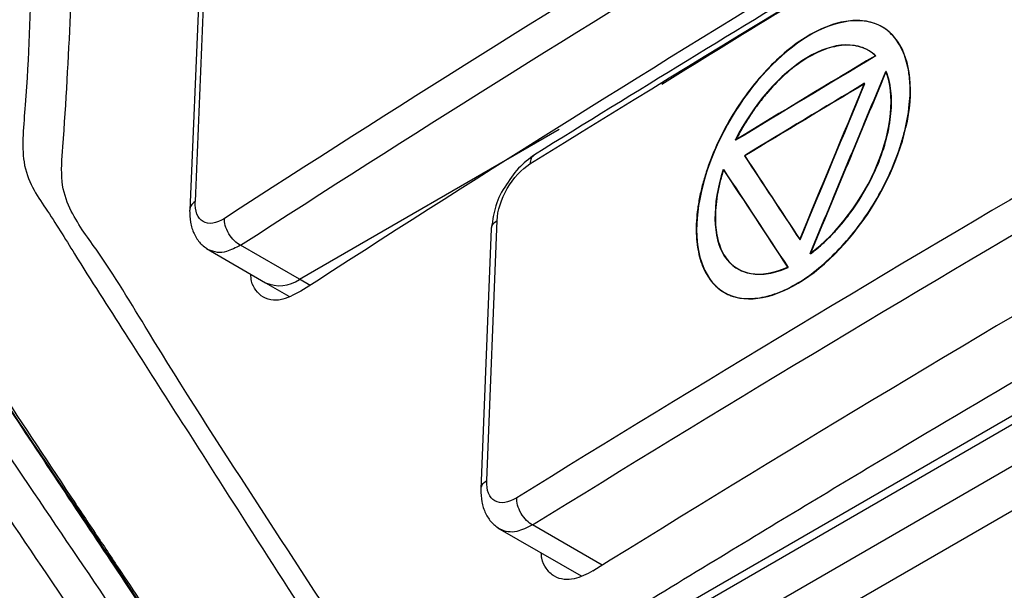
# Model space of a CAD drawing. Header units: millimetres. Extents: x 156812 to 157936, y 112087 to 113571.
# Tile 73 of 204: x 157707 to 157725, y 112389 to 112400. Entities that reach past the tile are written whole.
import ezdxf

# ---------------------------------------------------------------- set-up
doc = ezdxf.new("R2010")
doc.units = ezdxf.units.MM

msp = doc.modelspace()

# ---------------------------------------------------------------- linework, layer by layer
at = {"color": 7, "linetype": 'Continuous', "lineweight": 25}
for p, q in [((157710.341, 112383.031), (157743.136, 112401.963)), ((157740.935, 112401.614), (157712.778, 112385.36)), ((157743.496, 112401.346), (157710.69, 112382.408)), ((157740.831, 112401.393), (157712.675, 112385.139)), ((157709.971, 112400.958), (157709.77, 112396.154)), ((157722.596, 112398.701), (157722.589, 112398.705)), ((157723.041, 112398.261), (157723.034, 112398.265)), ((157711.787, 112394.879), (157716.571, 112397.641)), ((157719.99, 112397.15), (157719.983, 112397.154)), ((157715.32, 112395.808), (157715.129, 112391.019)), ((157715.236, 112391.175), (157715.427, 112395.963)), ((157710.074, 112395.445), (157711.162, 112394.817)), ((157711.787, 112394.879), (157710.701, 112395.506)), ((157711.162, 112394.817), (157711.593, 112394.568)), ((157711.983, 112394.766), (157711.787, 112394.879)), ((157717.366, 112389.616), (157716.081, 112390.358)), ((157715.436, 112390.307), (157716.974, 112389.42))]:
    msp.add_line(p, q, dxfattribs=at)
msp.add_arc((157711.421, 112395.39), 0.629, 245.6929, 305.6176, dxfattribs=at)
for points, knots in [([(157692.16, 112408.199), (157692.152, 112407.42), (157692.137, 112405.861), (157692.122, 112403.518), (157692.114, 112401.171), (157692.113, 112398.82), (157692.119, 112396.465), (157692.132, 112394.106), (157692.152, 112391.743), (157692.178, 112389.377), (157692.212, 112387.006), (157692.268, 112383.692), (157692.371, 112378.931), (157692.514, 112373.939), (157692.66, 112369.693), (157692.745, 112367.439), (157692.806, 112365.95), (157692.829, 112365.319), (157692.856, 112364.823), (157692.891, 112364.462), (157692.94, 112364.115), (157693.025, 112363.661), (157693.165, 112363.118), (157693.35, 112362.615), (157693.524, 112362.239), (157693.666, 112361.972), (157693.823, 112361.718), (157694.008, 112361.459), (157694.215, 112361.183), (157694.433, 112360.889), (157694.651, 112360.595), (157694.869, 112360.302), (157695.087, 112360.009), (157695.304, 112359.716), (157695.522, 112359.424), (157695.739, 112359.132), (157695.957, 112358.84), (157696.174, 112358.548), (157696.391, 112358.257), (157696.608, 112357.966), (157696.825, 112357.676), (157697.041, 112357.385), (157697.258, 112357.095), (157697.474, 112356.806), (157697.691, 112356.516), (157697.907, 112356.227), (157698.123, 112355.939), (157698.339, 112355.65), (157698.554, 112355.362), (157698.77, 112355.074), (157698.985, 112354.787), (157699.201, 112354.5), (157699.416, 112354.213), (157699.717, 112353.812), (157700.105, 112353.295), (157700.581, 112352.663), (157700.939, 112352.182), (157701.183, 112351.866), (157701.308, 112351.718), (157701.458, 112351.555), (157701.637, 112351.382), (157701.923, 112351.141), (157702.307, 112350.881), (157702.969, 112350.557), (157703.88, 112350.331), (157705.071, 112350.365), (157706.114, 112350.639), (157706.851, 112350.957), (157707.274, 112351.173), (157710.694, 112353.147), (157717.589, 112357.128), (157725.5, 112361.694), (157731.33, 112365.059), (157734.707, 112367.009), (157738.096, 112368.965), (157741.496, 112370.927), (157744.908, 112372.898), (157747.292, 112374.269), (157748.643, 112375.054), (157749.062, 112375.325), (157749.784, 112375.854), (157750.783, 112376.762), (157751.891, 112378.059), (157752.706, 112379.285), (157753.279, 112380.323), (157753.602, 112380.992), (157753.838, 112381.536), (157754.002, 112381.941), (157754.156, 112382.358), (157754.31, 112382.816), (157754.473, 112383.314), (157754.643, 112383.831), (157754.808, 112384.329), (157754.967, 112384.81), (157755.12, 112385.273), (157755.268, 112385.718), (157755.506, 112386.438), (157755.841, 112387.443), (157756.274, 112388.742), (157756.714, 112390.054), (157757.158, 112391.378), (157757.609, 112392.714), (157758.065, 112394.062), (157758.527, 112395.423), (157758.995, 112396.795), (157759.467, 112398.179), (157759.827, 112399.217), (157760.059, 112399.906), (157760.161, 112400.241), (157760.256, 112400.574), (157760.342, 112400.905), (157760.42, 112401.235), (157760.489, 112401.563), (157760.549, 112401.889), (157760.601, 112402.214), (157760.644, 112402.537), (157760.682, 112402.885), (157760.711, 112403.256), (157760.728, 112403.642), (157760.731, 112404.028), (157760.718, 112404.447), (157760.698, 112404.911), (157760.678, 112405.412), (157760.634, 112406.486), (157760.551, 112408.655), (157760.415, 112412.554), (157760.261, 112417.791), (157760.138, 112423.344), (157760.057, 112428.576), (157760.01, 112433.303), (157759.992, 112438.014), (157760, 112442.711), (157760.028, 112445.828), (157760.042, 112447.387)], [0, 0, 0, 0, 0.012516, 0.025033, 0.037549, 0.050066, 0.062582, 0.075098, 0.087615, 0.100131, 0.112648, 0.125164, 0.152545, 0.187742, 0.203596, 0.219038, 0.222974, 0.226863, 0.228861, 0.230753, 0.232681, 0.234614, 0.23849, 0.242367, 0.244318, 0.246265, 0.248143, 0.250167, 0.252617, 0.255065, 0.257508, 0.259949, 0.262385, 0.264819, 0.267248, 0.269675, 0.272098, 0.274517, 0.276933, 0.279345, 0.281754, 0.28416, 0.286562, 0.288961, 0.291356, 0.293747, 0.296136, 0.29852, 0.300902, 0.303279, 0.305654, 0.308024, 0.310392, 0.312756, 0.317949, 0.323165, 0.328403, 0.329758, 0.331054, 0.332293, 0.33422, 0.336154, 0.340029, 0.343905, 0.351632, 0.359384, 0.367106, 0.370978, 0.372929, 0.374885, 0.434032, 0.500067, 0.520759, 0.541519, 0.562349, 0.583247, 0.604214, 0.62525, 0.627202, 0.629142, 0.633002, 0.640742, 0.648473, 0.656221, 0.660086, 0.663953, 0.66589, 0.667824, 0.669676, 0.671729, 0.674214, 0.676615, 0.678933, 0.681168, 0.68332, 0.685389, 0.687375, 0.693367, 0.699418, 0.705528, 0.711697, 0.717926, 0.724214, 0.730561, 0.736967, 0.743433, 0.749958, 0.751528, 0.753088, 0.75464, 0.756187, 0.757731, 0.759272, 0.760814, 0.762358, 0.763905, 0.765459, 0.767408, 0.769356, 0.771221, 0.773256, 0.775863, 0.77847, 0.781077, 0.792644, 0.812357, 0.842141, 0.874902, 0.899921, 0.924941, 0.949961, 0.97498, 1, 1, 1, 1]), ([(157711.687, 112384.952), (157711.523, 112385.079), (157711.077, 112385.426), (157710.609, 112386.32), (157709.696, 112387.616), (157707.658, 112390.774), (157705.595, 112393.706), (157703.925, 112396.441), (157703.999, 112397.748), (157704.068, 112399.001), (157704.206, 112401.443), (157704.324, 112403.455), (157704.419, 112405.054)], [0, 0, 0, 0, 0.032344, 0.088098, 0.142848, 0.268841, 0.641398, 0.687916, 0.734332, 0.780255, 0.825328, 1, 1, 1, 1]), ([(157704.419, 112405.054), (157704.28, 112402.703), (157704.108, 112399.801), (157703.922, 112396.16), (157704.764, 112395.182), (157705.439, 112394.083), (157706.39, 112392.671), (157707.249, 112391.367), (157708.043, 112390.177), (157708.497, 112389.498), (157708.929, 112388.851), (157709.343, 112388.237), (157710.002, 112387.241), (157710.784, 112386.226), (157711.327, 112385.141), (157711.657, 112384.896), (157711.712, 112384.855)], [0, 0, 0, 0, 0.259519, 0.320536, 0.388106, 0.452107, 0.512436, 0.641675, 0.683797, 0.723928, 0.762121, 0.798412, 0.832823, 0.936966, 0.989436, 1, 1, 1, 1]), ([(157726.507, 112403.43), (157724.92, 112402.497), (157721.413, 112400.436), (157717.991, 112398.327), (157716.117, 112397.172)], [0, 0, 0, 0, 0.452481, 1, 1, 1, 1]), ([(157706.974, 112402.879), (157706.964, 112402.687), (157706.924, 112401.95), (157706.832, 112400.344), (157706.8, 112398.639), (157706.621, 112396.887), (157707.14, 112396.164), (157707.768, 112395.139), (157708.92, 112393.347), (157710.381, 112391.055), (157711.817, 112388.818), (157712.731, 112387.419), (157713.215, 112386.65), (157713.686, 112386.504), (157714.257, 112386.521), (157715.125, 112387.048), (157716.09, 112387.653), (157716.922, 112388.166), (157718.013, 112388.839), (157719.925, 112390.007), (157723.633, 112392.241), (157729.804, 112395.861), (157735.737, 112399.194), (157739.813, 112401.41), (157740.868, 112401.98), (157741.37, 112402.25), (157741.815, 112402.489), (157742.13, 112402.658), (157742.205, 112402.699)], [0, 0, 0, 0, 0.010323, 0.039679, 0.085681, 0.104636, 0.127409, 0.152656, 0.196832, 0.289399, 0.358904, 0.39643, 0.415737, 0.425477, 0.435297, 0.45648, 0.478483, 0.496065, 0.508202, 0.546347, 0.614459, 0.736081, 0.920368, 0.966445, 0.974124, 0.981804, 0.995645, 1, 1, 1, 1]), ([(157693.43, 112362.301), (157693.46, 112362.232), (157693.523, 112362.091), (157693.626, 112361.889), (157693.737, 112361.689), (157693.858, 112361.494), (157693.989, 112361.306), (157694.128, 112361.121), (157694.268, 112360.931), (157694.411, 112360.738), (157694.556, 112360.541), (157694.704, 112360.341), (157694.855, 112360.138), (157695.008, 112359.932), (157695.163, 112359.722), (157695.321, 112359.509), (157695.482, 112359.293), (157695.645, 112359.073), (157695.81, 112358.85), (157695.979, 112358.623), (157696.149, 112358.394), (157696.323, 112358.16), (157696.498, 112357.924), (157696.677, 112357.684), (157696.858, 112357.441), (157697.041, 112357.194), (157697.228, 112356.944), (157697.416, 112356.69), (157697.608, 112356.434), (157697.802, 112356.174), (157697.998, 112355.91), (157698.197, 112355.643), (157698.399, 112355.373), (157698.604, 112355.099), (157698.811, 112354.822), (157699.02, 112354.541), (157699.348, 112354.103), (157699.817, 112353.476), (157700.316, 112352.811), (157700.728, 112352.262), (157701.027, 112351.862), (157701.304, 112351.497), (157701.585, 112351.203), (157701.944, 112350.884), (157702.445, 112350.548), (157703.377, 112350.146), (157704.461, 112350.026), (157705.576, 112350.207), (157706.311, 112350.432), (157706.907, 112350.684), (157707.345, 112350.91), (157707.847, 112351.202), (157708.636, 112351.656), (157709.944, 112352.412), (157711.773, 112353.468), (157714.122, 112354.824), (157716.99, 112356.48), (157720.379, 112358.436), (157724.287, 112360.693), (157727.847, 112362.748), (157730.84, 112364.476), (157733.046, 112365.75), (157735.114, 112366.944), (157737.045, 112368.058), (157738.838, 112369.094), (157740.494, 112370.049), (157742.012, 112370.926), (157743.393, 112371.723), (157744.636, 112372.44), (157745.741, 112373.079), (157746.709, 112373.638), (157747.54, 112374.116), (157748.232, 112374.518), (157748.788, 112374.834), (157749.203, 112375.109), (157749.479, 112375.309), (157749.738, 112375.506), (157750.03, 112375.743), (157750.4, 112376.069), (157750.778, 112376.431), (157751.161, 112376.83), (157751.547, 112377.268), (157751.933, 112377.745), (157752.316, 112378.263), (157752.691, 112378.821), (157753.056, 112379.419), (157753.408, 112380.055), (157753.741, 112380.728), (157754.05, 112381.435), (157754.333, 112382.173), (157754.58, 112382.937), (157754.84, 112383.722), (157755.105, 112384.528), (157755.342, 112385.243), (157755.546, 112385.86), (157755.716, 112386.372), (157755.887, 112386.885), (157756.057, 112387.397), (157756.228, 112387.91), (157756.399, 112388.422), (157756.57, 112388.934), (157756.741, 112389.446), (157756.912, 112389.958), (157757.084, 112390.47), (157757.256, 112390.982), (157757.428, 112391.494), (157757.6, 112392.006), (157757.773, 112392.517), (157757.945, 112393.029), (157758.118, 112393.54), (157758.291, 112394.051), (157758.464, 112394.563), (157758.638, 112395.074), (157758.812, 112395.585), (157758.985, 112396.096), (157759.159, 112396.607), (157759.334, 112397.117), (157759.508, 112397.628), (157759.683, 112398.139), (157759.858, 112398.649), (157760.032, 112399.159), (157760.21, 112399.67), (157760.367, 112400.181), (157760.506, 112400.692), (157760.625, 112401.201), (157760.726, 112401.708), (157760.776, 112402.041), (157760.802, 112402.207)], [0, 0, 0, 0, 0.002709, 0.005471, 0.008285, 0.011152, 0.01407, 0.017042, 0.020066, 0.023142, 0.02627, 0.029451, 0.032684, 0.035969, 0.039306, 0.042696, 0.046137, 0.049632, 0.053178, 0.056777, 0.060427, 0.06413, 0.067886, 0.071693, 0.075553, 0.079465, 0.08343, 0.087446, 0.091515, 0.095636, 0.099809, 0.104034, 0.108312, 0.112642, 0.117024, 0.121458, 0.125945, 0.137812, 0.151146, 0.157446, 0.163746, 0.170045, 0.174788, 0.179533, 0.18897, 0.198935, 0.220351, 0.230743, 0.239435, 0.246426, 0.251714, 0.254876, 0.26416, 0.279568, 0.301099, 0.328753, 0.362529, 0.402428, 0.44845, 0.500594, 0.528187, 0.55416, 0.578513, 0.601247, 0.622362, 0.641857, 0.659732, 0.675988, 0.690624, 0.703641, 0.715039, 0.724817, 0.732976, 0.739515, 0.744434, 0.747736, 0.749417, 0.753797, 0.758364, 0.763116, 0.768055, 0.773179, 0.778487, 0.783982, 0.789663, 0.795532, 0.801588, 0.807831, 0.814259, 0.820873, 0.827675, 0.834664, 0.841839, 0.849201, 0.85377, 0.85834, 0.862909, 0.867478, 0.872048, 0.876617, 0.881186, 0.885756, 0.890325, 0.894895, 0.899465, 0.904034, 0.908604, 0.913174, 0.917744, 0.922313, 0.926883, 0.931453, 0.936023, 0.940593, 0.945163, 0.949734, 0.954304, 0.958874, 0.963444, 0.968015, 0.972585, 0.977155, 0.981725, 0.986294, 0.990863, 0.995432, 1, 1, 1, 1]), ([(157713.782, 112386.529), (157713.662, 112386.692), (157713.364, 112387.096), (157711.793, 112389.618), (157709.929, 112392.336), (157708.224, 112395.214), (157707.604, 112396.015), (157707.378, 112396.652), (157707.541, 112398.76), (157707.607, 112400.549), (157707.666, 112402.127)], [0, 0, 0, 0, 0.0387136, 0.0960775, 0.5549794, 0.6697066, 0.7270704, 0.7556971, 0.7844742, 1, 1, 1, 1]), ([(157724.364, 112402.019), (157723.187, 112401.326), (157721.196, 112400.155), (157719.254, 112398.956), (157718.46, 112398.466)], [0, 0, 0, 0, 0.591027, 1, 1, 1, 1]), ([(157723.034, 112398.265), (157723.035, 112398.302), (157723.037, 112398.375), (157723.033, 112398.482), (157723.025, 112398.586), (157723.008, 112398.72), (157722.975, 112398.877), (157722.899, 112399.104), (157722.758, 112399.342), (157722.527, 112399.542), (157722.236, 112399.643), (157721.9, 112399.648), (157721.534, 112399.556), (157721.15, 112399.371), (157720.763, 112399.094), (157720.387, 112398.739), (157720.036, 112398.322), (157719.724, 112397.855), (157719.466, 112397.359), (157719.302, 112396.937), (157719.205, 112396.604), (157719.149, 112396.36), (157719.111, 112396.122), (157719.102, 112395.972), (157719.097, 112395.897)], [0, 0, 0, 0, 0.015595, 0.031244, 0.046987, 0.062861, 0.094193, 0.125528, 0.187952, 0.250158, 0.31242, 0.375026, 0.437604, 0.499863, 0.562039, 0.624498, 0.687457, 0.749834, 0.812546, 0.875155, 0.906373, 0.937615, 0.968881, 1, 1, 1, 1]), ([(157723.041, 112398.261), (157723.064, 112398.861), (157722.872, 112399.32), (157722.176, 112399.722), (157721.67, 112399.66), (157720.643, 112399.043), (157720.123, 112398.493), (157719.358, 112397.201), (157719.127, 112396.485), (157719.104, 112395.892)], [0, 0, 0, 0, 0.25, 0.25, 0.5, 0.5, 0.75, 0.75, 1, 1, 1, 1]), ([(157722.397, 112398.994), (157722.109, 112399.272), (157721.63, 112399.255), (157720.638, 112398.659), (157720.136, 112398.085), (157719.815, 112397.441)], [0, 0, 0, 0, 0.5, 0.5, 1, 1, 1, 1]), ([(157722.404, 112398.99), (157722.386, 112399.007), (157722.349, 112399.04), (157722.29, 112399.081), (157722.226, 112399.116), (157722.135, 112399.153), (157722.013, 112399.184), (157721.801, 112399.195), (157721.512, 112399.142), (157721.142, 112398.971), (157720.767, 112398.694), (157720.469, 112398.394), (157720.247, 112398.123), (157720.092, 112397.905), (157719.947, 112397.676), (157719.864, 112397.516), (157719.822, 112397.437)], [0, 0, 0, 0, 0.031074, 0.062179, 0.093423, 0.124911, 0.187387, 0.250172, 0.374844, 0.499406, 0.624468, 0.749397, 0.811888, 0.874172, 0.937377, 1, 1, 1, 1]), ([(157721.194, 112395.352), (157721.695, 112395.725), (157722.163, 112396.347), (157722.7, 112397.635), (157722.762, 112398.287), (157722.589, 112398.705)], [0, 0, 0, 0, 0.5, 0.5, 1, 1, 1, 1]), ([(157721.201, 112395.348), (157721.232, 112395.371), (157721.294, 112395.418), (157721.385, 112395.496), (157721.476, 112395.579), (157721.596, 112395.697), (157721.742, 112395.856), (157721.962, 112396.13), (157722.211, 112396.505), (157722.451, 112396.986), (157722.615, 112397.472), (157722.683, 112397.86), (157722.697, 112398.148), (157722.685, 112398.351), (157722.654, 112398.539), (157722.615, 112398.647), (157722.596, 112398.701)], [0, 0, 0, 0, 0.031073, 0.062177, 0.093419, 0.124908, 0.187378, 0.250167, 0.374968, 0.499412, 0.624473, 0.749409, 0.811864, 0.874173, 0.937362, 1, 1, 1, 1]), ([(157719.104, 112395.892), (157719.081, 112395.3), (157719.269, 112394.836), (157719.958, 112394.436), (157720.456, 112394.496), (157721.494, 112395.119), (157722.016, 112395.671), (157722.78, 112396.946), (157723.018, 112397.661), (157723.041, 112398.261)], [0, 0, 0, 0, 0.25, 0.25, 0.5, 0.5, 0.75, 0.75, 1, 1, 1, 1]), ([(157719.097, 112395.897), (157719.096, 112395.86), (157719.094, 112395.787), (157719.097, 112395.682), (157719.105, 112395.579), (157719.122, 112395.446), (157719.154, 112395.289), (157719.23, 112395.062), (157719.368, 112394.824), (157719.596, 112394.624), (157719.884, 112394.523), (157720.216, 112394.518), (157720.582, 112394.61), (157720.967, 112394.796), (157721.357, 112395.075), (157721.735, 112395.429), (157722.087, 112395.845), (157722.4, 112396.307), (157722.659, 112396.8), (157722.825, 112397.221), (157722.924, 112397.553), (157722.98, 112397.798), (157723.019, 112398.038), (157723.029, 112398.19), (157723.034, 112398.265)], [0, 0, 0, 0, 0.015413, 0.030917, 0.046551, 0.062356, 0.093673, 0.12503, 0.187582, 0.249832, 0.311989, 0.374453, 0.436967, 0.499706, 0.562356, 0.624967, 0.687439, 0.749681, 0.811924, 0.874418, 0.905744, 0.937042, 0.968611, 1, 1, 1, 1]), ([(157716.117, 112397.172), (157716.016, 112397.097), (157715.812, 112396.947), (157715.649, 112396.699), (157715.568, 112396.575)], [0, 0, 0, 0, 0.5014199, 1, 1, 1, 1]), ([(157716.119, 112397.171), (157716.095, 112397.152), (157716.047, 112397.115), (157716.037, 112397.04), (157716.032, 112397.002)], [0, 0, 0, 0, 0.503079, 1, 1, 1, 1]), ([(157715.427, 112395.963), (157715.434, 112396.141), (157715.503, 112396.356), (157715.727, 112396.741), (157715.88, 112396.907), (157716.032, 112397.002)], [0, 0, 0, 0, 0.5, 0.5, 1, 1, 1, 1]), ([(157719.593, 112396.902), (157719.38, 112396.251), (157719.392, 112395.647), (157719.847, 112394.955), (157720.285, 112394.877), (157720.78, 112395.103)], [0, 0, 0, 0, 0.5, 0.5, 1, 1, 1, 1]), ([(157719.6, 112396.898), (157719.588, 112396.858), (157719.562, 112396.778), (157719.531, 112396.659), (157719.504, 112396.541), (157719.475, 112396.386), (157719.452, 112396.197), (157719.442, 112395.912), (157719.483, 112395.59), (157719.613, 112395.281), (157719.824, 112395.071), (157720.054, 112394.983), (157720.261, 112394.966), (157720.428, 112394.982), (157720.604, 112395.022), (157720.726, 112395.073), (157720.787, 112395.099)], [0, 0, 0, 0, 0.031064, 0.062166, 0.093413, 0.124911, 0.187356, 0.250173, 0.374846, 0.499416, 0.624479, 0.749406, 0.811898, 0.874176, 0.937379, 1, 1, 1, 1]), ([(157715.568, 112396.575), (157715.568, 112396.575), (157715.483, 112396.459), (157715.373, 112396.172), (157715.338, 112395.927), (157715.32, 112395.804)], [0, 0, 0, 0, 0.0006303, 0.499893, 1, 1, 1, 1]), ([(157709.763, 112396.154), (157709.766, 112396.077), (157709.77, 112395.921), (157709.84, 112395.712), (157709.953, 112395.534), (157710.061, 112395.459), (157710.115, 112395.422)], [0, 0, 0, 0, 0.240559, 0.48931, 0.743485, 1, 1, 1, 1]), ([(157709.865, 112396.312), (157709.835, 112396.289), (157709.777, 112396.242), (157709.769, 112396.183), (157709.766, 112396.154)], [0, 0, 0, 0, 0.502039, 1, 1, 1, 1]), ([(157710.404, 112396.001), (157710.255, 112395.905), (157710.11, 112395.883), (157709.911, 112395.997), (157709.857, 112396.133), (157709.865, 112396.312)], [0, 0, 0, 0, 0.5, 0.5, 1, 1, 1, 1]), ([(157710.701, 112395.506), (157710.666, 112395.524), (157710.627, 112395.552), (157710.551, 112395.624), (157710.515, 112395.669), (157710.456, 112395.767), (157710.434, 112395.819), (157710.407, 112395.917), (157710.402, 112395.963), (157710.404, 112396.001)], [0, 0, 0, 0, 0.25, 0.25, 0.5, 0.5, 0.75, 0.75, 1, 1, 1, 1]), ([(157704.238, 112395.831), (157704.615, 112395.258), (157705.357, 112394.135), (157706.456, 112392.476), (157707.52, 112390.876), (157708.549, 112389.334), (157709.543, 112387.852), (157710.502, 112386.428), (157711.134, 112385.496), (157711.443, 112385.04)], [0, 0, 0, 0, 0.160365, 0.314892, 0.463583, 0.606437, 0.743457, 0.874644, 1, 1, 1, 1]), ([(157715.323, 112395.808), (157715.327, 112395.835), (157715.335, 112395.894), (157715.395, 112395.939), (157715.427, 112395.963)], [0, 0, 0, 0, 0.470857, 1, 1, 1, 1]), ([(157710.701, 112395.506), (157710.613, 112395.46), (157710.464, 112395.383), (157710.262, 112395.364), (157710.164, 112395.403), (157710.111, 112395.424)], [0, 0, 0, 0, 0.398905, 0.6757162, 1, 1, 1, 1]), ([(157704.088, 112395.128), (157704.617, 112394.336), (157705.147, 112393.544), (157706.216, 112391.953), (157706.753, 112391.156), (157708.376, 112388.758), (157709.471, 112387.153), (157710.58, 112385.538)], [0, 0, 0, 0, 0.25, 0.25, 0.5, 0.5, 1, 1, 1, 1]), ([(157709.921, 112385.37), (157708.812, 112386.986), (157707.717, 112388.594), (157706.094, 112390.994), (157705.557, 112391.792), (157704.488, 112393.385), (157703.958, 112394.178), (157703.429, 112394.97)], [0, 0, 0, 0, 0.5, 0.5, 0.75, 0.75, 1, 1, 1, 1]), ([(157711.813, 112394.66), (157711.683, 112394.592), (157711.504, 112394.499), (157711.277, 112394.491), (157711.116, 112394.536), (157710.985, 112394.665), (157710.901, 112394.807), (157710.893, 112394.929), (157710.89, 112394.974)], [0, 0, 0, 0, 0.289855, 0.397026, 0.580767, 0.755025, 0.910243, 1, 1, 1, 1]), ([(157701.429, 112393.815), (157702.014, 112392.938), (157702.601, 112392.06), (157703.786, 112390.296), (157704.383, 112389.412), (157705.584, 112387.638), (157706.188, 112386.749), (157707.405, 112384.966), (157708.019, 112384.072), (157708.635, 112383.176)], [0, 0, 0, 0, 0.25, 0.25, 0.5, 0.5, 0.75, 0.75, 1, 1, 1, 1]), ([(157701.331, 112393.382), (157702.403, 112391.782), (157704.77, 112388.244), (157707.238, 112384.647), (157708.589, 112382.678)], [0, 0, 0, 0, 0.452477, 1, 1, 1, 1]), ([(157715.131, 112391.014), (157715.135, 112391.044), (157715.143, 112391.104), (157715.204, 112391.15), (157715.236, 112391.175)], [0, 0, 0, 0, 0.483708, 1, 1, 1, 1]), ([(157715.788, 112390.856), (157715.637, 112390.762), (157715.488, 112390.742), (157715.284, 112390.859), (157715.229, 112390.996), (157715.236, 112391.175)], [0, 0, 0, 0, 0.5, 0.5, 1, 1, 1, 1]), ([(157715.129, 112391.015), (157715.131, 112390.937), (157715.136, 112390.78), (157715.208, 112390.57), (157715.322, 112390.392), (157715.431, 112390.317), (157715.485, 112390.279)], [0, 0, 0, 0, 0.2410782, 0.4900459, 0.7440418, 1, 1, 1, 1]), ([(157716.081, 112390.358), (157716.046, 112390.377), (157716.007, 112390.404), (157715.934, 112390.478), (157715.898, 112390.523), (157715.84, 112390.621), (157715.818, 112390.674), (157715.792, 112390.772), (157715.787, 112390.818), (157715.788, 112390.856)], [0, 0, 0, 0, 0.25, 0.25, 0.5, 0.5, 0.75, 0.75, 1, 1, 1, 1]), ([(157716.081, 112390.358), (157715.982, 112390.309), (157715.823, 112390.231), (157715.622, 112390.223), (157715.529, 112390.261), (157715.481, 112390.282)], [0, 0, 0, 0, 0.441318, 0.707636, 1, 1, 1, 1]), ([(157717.193, 112389.512), (157717.075, 112389.452), (157716.887, 112389.356), (157716.651, 112389.348), (157716.469, 112389.403), (157716.333, 112389.543), (157716.251, 112389.694), (157716.244, 112389.809), (157716.242, 112389.842)], [0, 0, 0, 0, 0.254787, 0.408147, 0.578477, 0.772699, 0.934127, 1, 1, 1, 1])]:
    msp.add_open_spline(points, degree=3, knots=knots, dxfattribs=at)
for points in [[(157716.032, 112397.002), (157719.438, 112399.12), (157722.902, 112401.205), (157726.423, 112403.26)], [(157719.905, 112401.954), (157716.686, 112399.997), (157713.519, 112398.013), (157710.404, 112396.001)], [(157710.701, 112395.506), (157713.814, 112397.516), (157716.979, 112399.499), (157720.195, 112401.455)], [(157710.065, 112401.098), (157709.997, 112399.505), (157709.932, 112397.907), (157709.865, 112396.312)], [(157721.308, 112400.608), (157718.091, 112398.654), (157714.926, 112396.671), (157711.813, 112394.659)], [(157722.397, 112398.994), (157721.533, 112398.479), (157720.672, 112397.961), (157719.815, 112397.441)], [(157722.404, 112398.99), (157721.54, 112398.475), (157720.679, 112397.957), (157719.822, 112397.437)], [(157721.194, 112395.352), (157721.658, 112396.47), (157722.123, 112397.588), (157722.589, 112398.705)], [(157721.201, 112395.348), (157721.665, 112396.466), (157722.13, 112397.584), (157722.596, 112398.701)], [(157722.197, 112398.486), (157721.456, 112398.043), (157720.718, 112397.599), (157719.983, 112397.154)], [(157722.204, 112398.482), (157721.463, 112398.039), (157720.726, 112397.595), (157719.99, 112397.15)], [(157721.002, 112395.61), (157721.4, 112396.569), (157721.798, 112397.528), (157722.197, 112398.486)], [(157721.009, 112395.606), (157721.407, 112396.565), (157721.805, 112397.524), (157722.204, 112398.482)], [(157749.83, 112397.69), (157738.122, 112391.844), (157727.106, 112385.539), (157716.871, 112378.84)], [(157726.188, 112397.108), (157722.666, 112395.054), (157719.2, 112392.97), (157715.788, 112390.856)], [(157719.983, 112397.154), (157720.322, 112396.64), (157720.662, 112396.125), (157721.002, 112395.61)], [(157719.99, 112397.15), (157720.329, 112396.636), (157720.669, 112396.121), (157721.009, 112395.606)], [(157719.593, 112396.902), (157719.988, 112396.303), (157720.384, 112395.703), (157720.78, 112395.103)], [(157719.6, 112396.898), (157719.995, 112396.299), (157720.391, 112395.699), (157720.787, 112395.099)], [(157716.081, 112390.358), (157719.49, 112392.471), (157722.953, 112394.553), (157726.472, 112396.605)], [(157727.585, 112395.759), (157724.066, 112393.708), (157720.602, 112391.625), (157717.193, 112389.511)]]:
    msp.add_open_spline(points, degree=3, dxfattribs=at)
at = {"color": 144, "linetype": 'Continuous', "lineweight": 18}
for points in [[(157716.871, 112378.096), (157727.11, 112384.8), (157738.132, 112391.11), (157749.846, 112396.96)], [(157750.555, 112396.55), (157738.839, 112390.702), (157727.817, 112384.393), (157717.579, 112377.687)]]:
    msp.add_open_spline(points, degree=3, dxfattribs=at)

doc.saveas('drawing.dxf')
